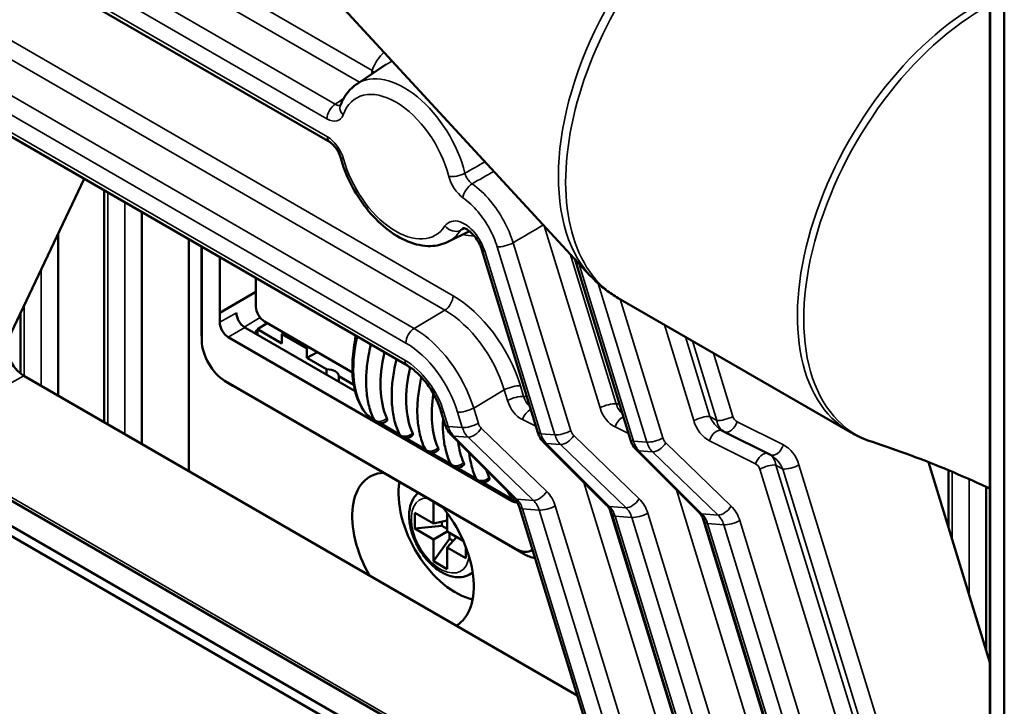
# Model space of a CAD drawing. Header units: millimetres. Extents: x 0 to 4638, y -120 to 1188.
# Tile 165 of 256: x 1386 to 1413, y 369 to 388. Entities that reach past the tile are written whole.
import ezdxf

# ---------------------------------------------------------------- set-up
doc = ezdxf.new("R2010")
doc.units = ezdxf.units.MM
doc.header["$LTSCALE"] = 2
doc.layers.add('Sichtbar (ISO)', color=7, linetype='Continuous', lineweight=50)
doc.layers.add('Sichtbar schmal (ISO)', color=7, linetype='Continuous', lineweight=35)

msp = doc.modelspace()

# ---------------------------------------------------------------- linework, layer by layer
at = {"layer": 'Sichtbar (ISO)'}
for p, q in [((1412.4666, 395.958), (1412.4666, 360.8804)), ((1412.8626, 358.9331), (1412.8626, 395.1601)), ((1394.2379, 384.7676), (1385.7598, 389.6624)), ((1394.3079, 388.7971), (1401.4277, 381.0868)), ((1394.9774, 386.3756), (1395.7808, 386.9109)), ((1396.3742, 378.6051), (1384.0949, 385.6946)), ((1387.451, 383.7569), (1385.3455, 379.3369)), ((1387.9995, 383.4403), (1387.9995, 377.0452)), ((1389.0399, 382.8396), (1389.0399, 376.4445)), ((1386.73, 382.2433), (1386.73, 377.7781)), ((1397.4922, 382.0198), (1398.0897, 382.3154)), ((1390.3375, 382.0904), (1390.3375, 375.6953)), ((1390.6923, 379.5729), (1390.6923, 381.8856)), ((1390.6985, 381.882), (1390.6985, 379.2972)), ((1391.1935, 380.0602), (1391.1935, 381.5962)), ((1399.9778, 376.7636), (1398.4295, 381.8017)), ((1401.0011, 381.5488), (1402.5339, 376.5611)), ((1392.1924, 380.231), (1392.1924, 381.0195)), ((1391.1935, 380.0602), (1392.1924, 380.6369)), ((1408.5991, 376.7739), (1402.1969, 380.4702)), ((1385.6896, 380.0592), (1385.6896, 378.3884)), ((1391.1935, 380.0602), (1391.1935, 379.8006)), ((1391.8882, 379.6575), (1394.9334, 377.8994)), ((1392.2308, 379.61), (1392.5063, 379.7776)), ((1394.8583, 378.4197), (1392.4281, 379.8227)), ((1390.6987, 379.277), (1390.6926, 379.5451)), ((1391.4291, 379.3925), (1399.2726, 374.8641)), ((1392.1837, 379.5587), (1392.2308, 379.5873)), ((1392.2308, 379.61), (1392.2308, 379.4597)), ((1392.9102, 379.2178), (1392.2308, 379.61)), ((1392.9642, 379.5132), (1392.9102, 379.4776)), ((1392.9102, 379.2178), (1392.9102, 379.4776)), ((1393.5959, 379.0817), (1392.9102, 379.4776)), ((1393.6538, 379.1151), (1393.5959, 379.0817)), ((1393.5959, 379.0817), (1393.5959, 378.8219)), ((1393.5959, 378.8219), (1393.8887, 378.9795)), ((1396.7514, 378.9223), (1396.7515, 378.9223)), ((1394.1454, 378.5046), (1393.5959, 378.8219)), ((1385.7781, 378.3277), (1401.0667, 369.5008)), ((1394.1454, 378.5046), (1394.1454, 378.3543)), ((1394.4821, 378.1599), (1394.4821, 378.3103)), ((1394.8962, 378.0712), (1394.4821, 378.3103)), ((1397.2228, 378.3943), (1397.2228, 378.3943)), ((1391.3265, 378.1896), (1391.5557, 378.0502)), ((1391.3439, 378.1793), (1399.3578, 373.5525)), ((1399.5934, 373.4093), (1391.5795, 378.0361)), ((1397.4914, 377.9655), (1397.4914, 377.9655)), ((1398.1847, 377.5017), (1398.1847, 377.5017)), ((1397.4217, 376.9661), (1397.3037, 377.3502)), ((1395.4328, 377.1263), (1395.4526, 377.1148)), ((1395.6207, 377.0178), (1396.1598, 376.7066)), ((1399.3224, 374.9557), (1397.582, 376.6946)), ((1405.0558, 376.8196), (1405.0558, 376.8196)), ((1405.0989, 376.7947), (1405.0558, 376.8196)), ((1406.4027, 376.1417), (1405.1274, 376.7794)), ((1396.3278, 376.6095), (1396.8669, 376.2983)), ((1400.1381, 376.4921), (1401.8785, 374.7532)), ((1397.0349, 376.2013), (1397.574, 375.8901)), ((1402.6942, 376.2897), (1404.4345, 374.5508)), ((1400.8663, 365.9695), (1383.4243, 376.0396)), ((1412.4666, 370.4095), (1410.7659, 375.9435)), ((1400.2612, 365.6202), (1382.8193, 375.6903)), ((1397.7421, 375.793), (1398.2811, 375.4818)), ((1411.3222, 374.1335), (1411.3222, 375.7176)), ((1399.9706, 365.5068), (1382.7172, 375.4681)), ((1398.4492, 375.3848), (1399.2041, 374.9489)), ((1412.3626, 370.7479), (1412.3626, 375.256)), ((1397.095, 374.8421), (1397.3592, 374.6896)), ((1397.095, 374.2433), (1397.095, 374.8421)), ((1396.5765, 374.5427), (1397.095, 374.2433)), ((1396.5765, 374.1072), (1396.5765, 374.5427)), ((1397.4722, 374.5433), (1397.4722, 374.0256)), ((1399.4711, 374.6928), (1403.0463, 363.0591)), ((1405.0972, 364.5006), (1402.0272, 374.4903)), ((1397.4722, 374.3305), (1397.095, 374.2433)), ((1397.3307, 374.2978), (1397.3307, 374.184)), ((1404.5833, 374.2879), (1407.9192, 363.4331)), ((1396.5765, 374.1072), (1397.3307, 374.184)), ((1397.095, 373.8079), (1396.5765, 374.1072)), ((1397.095, 373.8079), (1397.4722, 374.0256)), ((1397.3307, 374.184), (1397.4722, 374.1024)), ((1397.4722, 374.0256), (1397.9205, 373.7667)), ((1397.5387, 373.8239), (1397.5387, 373.9872)), ((1397.095, 373.2091), (1397.5387, 373.8239)), ((1397.095, 373.2091), (1397.095, 373.8079)), ((1397.7362, 373.8731), (1397.4722, 373.5901)), ((1397.6372, 373.767), (1397.5387, 373.8239)), ((1397.4722, 373.5901), (1397.4722, 372.9914)), ((1397.9907, 373.2907), (1397.4722, 373.5901)), ((1397.9907, 373.5958), (1397.9907, 373.2907)), ((1397.4722, 372.9914), (1397.095, 373.2091)), ((1398.0917, 372.8437), (1398.1797, 372.8945))]:
    msp.add_line(p, q, dxfattribs=at)
for centre, start, end in [((1397.057, 378.4867), 111.54843, 111.55222), ((1395.6428, 377.2501), 203.88861, 317.10751), ((1396.3499, 376.8418), 203.88861, 317.10751), ((1397.057, 376.4336), 203.88861, 317.10751), ((1397.7641, 376.0253), 203.88861, 317.10751), ((1398.4712, 375.6171), 203.88861, 317.10751)]:
    msp.add_arc(centre, 0.2333, start, end, dxfattribs=at)
for centre, major_axis, ratio, start_param, end_param in [((1394.4046, 385.0562), (-0.1667, -0.2887), 0.5773503, 0, 0.0000351), ((1392.4281, 380.0949), (0.1667, -0.2887), 0.5773503, 3.9269908, 5.4977871), ((1391.8883, 379.9297), (-0.1667, 0.2887), 0.577746, 0.7857408, 2.3558519), ((1391.4293, 379.6647), (0.1667, -0.2887), 0.577746, 3.9273334, 5.4974445), ((1391.5795, 379.0606), (-0.6274, 1.0867), 0.5773503, 0.7853982, 0.8122917), ((1392.6061, 379.5567), (-0.3336, 0.5774), 0.5773502, 1.2455584, 1.3991098), ((1385.779, 378.8718), (0.3338, -0.5772), 0.5784192, 3.5198324, 5.4960607), ((1391.3439, 378.9246), (0.4564, -0.7904), 0.5773503, 3.9269908, 5.4977871), ((1397.9907, 379.4417), (-1.6667, -2.8868), 0.5773503, 5.1901847, 5.8845488), ((1394.1488, 378.3122), (0.3333, 0), 0.5773503, 6.2731846, 7.8639823), ((1398.6978, 379.0334), (-1.6667, -2.8868), 0.5773503, 5.1912771, 5.8845488), ((1391.5795, 379.0606), (-0.6274, 1.0867), 0.5773503, 2.3293009, 2.3561945), ((1399.4049, 378.6252), (-1.6667, -2.8868), 0.5773503, 5.2988081, 5.8845488), ((1405.2765, 377.0775), (-0.1491, -0.2981), 0.6024673, 6.2830754, 6.2831853), ((1400.112, 378.2169), (-1.6667, -2.8868), 0.5773503, 5.6336373, 5.8845488), ((1396.5293, 373.4813), (-1.1883, 2.0582), 0.5773503, 6.0041141, 7.8457613), ((1400.8191, 377.8087), (-1.6667, -2.8868), 0.5773503, 5.7940017, 5.8845488), ((1397.7079, 374.1617), (-1.1154, 1.932), 0.5773503, 0.5997472, 2.6586364), ((1399.2724, 375.1364), (0.1668, -0.2889), 0.5769548, 5.4981298, 6.1247502), ((1399.2724, 375.1364), (0.1668, -0.2889), 0.5769548, 0.0961231, 0.0963979), ((1396.5293, 373.4813), (1.1883, -2.0582), 0.5773503, 0.0082203, 1.8498675), ((1399.3578, 374.2978), (0.4564, -0.7904), 0.5773503, 5.4977871, 6.3231338), ((1399.5934, 374.4338), (-0.6274, 1.0867), 0.5773503, 2.3561945, 2.7097357)]:
    msp.add_ellipse(centre, major_axis=major_axis, ratio=ratio, start_param=start_param, end_param=end_param, dxfattribs=at)
for points, knots in [([(1394.9774, 386.3756), (1394.9353, 386.3475), (1394.8951, 386.3164), (1394.8195, 386.2489), (1394.7841, 386.2125), (1394.7181, 386.1351), (1394.6877, 386.0942), (1394.6319, 386.0086), (1394.6065, 385.9639), (1394.5608, 385.8714), (1394.5404, 385.8235), (1394.5225, 385.7744)], [2.39326087, 2.39326087, 2.39326087, 2.39326087, 2.47589632, 2.47589632, 2.55853177, 2.55853177, 2.64116722, 2.64116722, 2.72380267, 2.72380267, 2.80643812, 2.80643812, 2.80643812, 2.80643812]), ([(1394.5246, 384.3595), (1394.5164, 384.3895), (1394.5051, 384.4218), (1394.4772, 384.486), (1394.4602, 384.5189), (1394.4213, 384.5834), (1394.3985, 384.6156), (1394.3511, 384.6735), (1394.3257, 384.6998), (1394.2785, 384.7412), (1394.256, 384.7572), (1394.2379, 384.7676)], [0, 0, 0, 0, 0.016042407, 0.016042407, 0.032370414, 0.032370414, 0.049973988, 0.049973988, 0.067859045, 0.067859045, 0.08508064, 0.08508064, 0.08508064, 0.08508064]), ([(1394.5246, 384.3595), (1394.5921, 384.1106), (1394.6898, 383.8604), (1394.9338, 383.3825), (1395.0797, 383.1547), (1395.4074, 382.7406), (1395.5891, 382.5544), (1395.9757, 382.2419), (1396.1808, 382.1159), (1396.5968, 381.9459), (1396.8086, 381.9001), (1397.1823, 381.9096), (1397.3454, 381.9471), (1397.4922, 382.0198)], [3.4971342, 3.4971342, 3.4971342, 3.4971342, 3.8378941, 3.8378941, 4.1760148, 4.1760148, 4.5150059, 4.5150059, 4.8573794, 4.8573794, 5.1934434, 5.1934434, 5.4607208, 5.4607208, 5.4607208, 5.4607208]), ([(1398.4295, 381.8017), (1398.4155, 381.8475), (1398.3965, 381.8955), (1398.3502, 381.9924), (1398.3217, 382.0424), (1398.2559, 382.1413), (1398.217, 382.1908), (1398.1381, 382.2754), (1398.0967, 382.3119), (1398.0281, 382.3604), (1397.9991, 382.376), (1397.9533, 382.3947), (1397.9355, 382.3987), (1397.9134, 382.4015), (1397.9086, 382.4006), (1397.9086, 382.4006)], [0, 0, 0, 0, 0.02350805, 0.02350805, 0.04884898, 0.04884898, 0.07731329, 0.07731329, 0.10547757, 0.10547757, 0.1290776, 0.1290776, 0.15149454, 0.15149454, 0.1732297, 0.1732297, 0.1732297, 0.1732297]), ([(1401.4277, 381.0868), (1401.4723, 381.0385), (1401.5183, 380.9915), (1401.6131, 380.9001), (1401.662, 380.8558), (1401.7623, 380.7702), (1401.8137, 380.7288), (1401.9192, 380.6493), (1401.9731, 380.6111), (1402.0834, 380.5381), (1402.1396, 380.5032), (1402.1969, 380.4702)], [2.17848389, 2.17848389, 2.17848389, 2.17848389, 2.21402601, 2.21402601, 2.24956813, 2.24956813, 2.28511025, 2.28511025, 2.32065237, 2.32065237, 2.35619449, 2.35619449, 2.35619449, 2.35619449]), ([(1395.2005, 377.3198), (1395.0722, 377.4911), (1394.9787, 377.705), (1394.8643, 378.1908), (1394.8439, 378.4702), (1394.8727, 378.9757), (1394.9042, 379.1986), (1394.9544, 379.4249)], [0, 0, 0, 0, 0.1506756, 0.1506756, 0.30584237, 0.30584237, 0.41751769, 0.41751769, 0.41751769, 0.41751769]), ([(1395.4294, 377.1556), (1395.3771, 377.2737), (1395.3356, 377.4004), (1395.2736, 377.6674), (1395.2531, 377.8078), (1395.2328, 378.0994), (1395.2329, 378.2505), (1395.2529, 378.5606), (1395.2729, 378.7194), (1395.3208, 378.9815), (1395.343, 379.0833), (1395.3689, 379.1855)], [4.32562731, 4.32562731, 4.32562731, 4.32562731, 4.48033198, 4.48033198, 4.63503665, 4.63503665, 4.78974131, 4.78974131, 4.94444598, 4.94444598, 5.04137321, 5.04137321, 5.04137321, 5.04137321]), ([(1396.1366, 376.7473), (1396.0842, 376.8655), (1396.0427, 376.9921), (1395.9807, 377.2592), (1395.9603, 377.3996), (1395.9399, 377.6911), (1395.94, 377.8423), (1395.96, 378.1523), (1395.98, 378.3112), (1396.0279, 378.5732), (1396.0501, 378.675), (1396.076, 378.7773)], [4.32562731, 4.32562731, 4.32562731, 4.32562731, 4.48033198, 4.48033198, 4.63503665, 4.63503665, 4.78974131, 4.78974131, 4.94444598, 4.94444598, 5.04137321, 5.04137321, 5.04137321, 5.04137321]), ([(1397.3037, 377.3502), (1397.2656, 377.4742), (1397.2132, 377.6023), (1397.0876, 377.8486), (1397.0127, 377.9698), (1396.846, 378.1961), (1396.7514, 378.3032), (1396.5621, 378.4799), (1396.465, 378.5527), (1396.3742, 378.6051)], [0, 0, 0, 0, 0.062155, 0.062155, 0.1248639, 0.1248639, 0.19061503, 0.19061503, 0.25428158, 0.25428158, 0.25428158, 0.25428158]), ([(1396.8437, 376.3391), (1396.7913, 376.4572), (1396.7498, 376.5839), (1396.6878, 376.851), (1396.6674, 376.9913), (1396.647, 377.2829), (1396.6471, 377.434), (1396.6671, 377.7441), (1396.6871, 377.9029), (1396.73, 378.1373), (1396.7453, 378.2109), (1396.7626, 378.2849)], [4.32562731, 4.32562731, 4.32562731, 4.32562731, 4.48033198, 4.48033198, 4.63503665, 4.63503665, 4.78974131, 4.78974131, 4.94444598, 4.94444598, 5.01475509, 5.01475509, 5.01475509, 5.01475509]), ([(1395.4328, 377.1263), (1395.4159, 377.136), (1395.3975, 377.1477), (1395.363, 377.1714), (1395.3465, 377.1835), (1395.3141, 377.2085), (1395.2981, 377.2217), (1395.264, 377.2514), (1395.2464, 377.2679), (1395.2198, 377.2959), (1395.2098, 377.3074), (1395.2005, 377.3198)], [0, 0, 0, 0, 0.010104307, 0.010104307, 0.019108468, 0.019108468, 0.028660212, 0.028660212, 0.0409379, 0.0409379, 0.049512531, 0.049512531, 0.049512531, 0.049512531]), ([(1395.8136, 377.0914), (1395.8156, 377.0935), (1395.8172, 377.0959), (1395.8201, 377.1044), (1395.8204, 377.1124), (1395.8168, 377.1317), (1395.8129, 377.1432), (1395.8078, 377.1548)], [0.030663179, 0.030663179, 0.030663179, 0.030663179, 0.034868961, 0.034868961, 0.043546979, 0.043546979, 0.052224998, 0.052224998, 0.052224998, 0.052224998]), ([(1397.5508, 375.9308), (1397.4984, 376.049), (1397.4569, 376.1756), (1397.3949, 376.4427), (1397.3745, 376.5831), (1397.3546, 376.8674), (1397.3542, 377.0109), (1397.3628, 377.1579)], [4.32562731, 4.32562731, 4.32562731, 4.32562731, 4.48033198, 4.48033198, 4.63503665, 4.63503665, 4.7821005, 4.7821005, 4.7821005, 4.7821005]), ([(1397.582, 376.6946), (1397.5358, 376.7407), (1397.4969, 376.7954), (1397.4487, 376.89), (1397.4336, 376.9275), (1397.4217, 376.9661)], [0, 0, 0, 0, 0.030593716, 0.030593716, 0.049022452, 0.049022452, 0.049022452, 0.049022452]), ([(1396.5207, 376.6831), (1396.5227, 376.6852), (1396.5243, 376.6877), (1396.5272, 376.6962), (1396.5275, 376.7041), (1396.5239, 376.7235), (1396.52, 376.7349), (1396.5149, 376.7465)], [0.030663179, 0.030663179, 0.030663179, 0.030663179, 0.034868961, 0.034868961, 0.043546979, 0.043546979, 0.052224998, 0.052224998, 0.052224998, 0.052224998]), ([(1400.1381, 376.4921), (1400.0919, 376.5383), (1400.053, 376.593), (1400.0048, 376.6875), (1399.9897, 376.725), (1399.9778, 376.7636)], [0, 0, 0, 0, 0.030593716, 0.030593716, 0.049022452, 0.049022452, 0.049022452, 0.049022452]), ([(1408.5991, 376.7739), (1408.6385, 376.7511), (1408.6784, 376.7292), (1408.7591, 376.687), (1408.7999, 376.6668), (1408.8823, 376.6281), (1408.9239, 376.6097), (1409.0077, 376.5745), (1409.05, 376.5578), (1409.1352, 376.5262), (1409.1781, 376.5113), (1409.2213, 376.4973)], [2.35619449, 2.35619449, 2.35619449, 2.35619449, 2.38066597, 2.38066597, 2.40513744, 2.40513744, 2.42960892, 2.42960892, 2.4540804, 2.4540804, 2.47855187, 2.47855187, 2.47855187, 2.47855187]), ([(1402.6942, 376.2897), (1402.648, 376.3358), (1402.6091, 376.3905), (1402.5609, 376.485), (1402.5458, 376.5225), (1402.5339, 376.5611)], [0, 0, 0, 0, 0.030593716, 0.030593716, 0.049022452, 0.049022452, 0.049022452, 0.049022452]), ([(1409.2213, 376.4973), (1409.5702, 376.3841), (1409.9208, 376.2624), (1410.6231, 376.002), (1410.9747, 375.8633), (1411.6767, 375.569), (1412.027, 375.4135), (1412.4059, 375.2356), (1412.4363, 375.2213), (1412.4666, 375.2069)], [3.804633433, 3.804633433, 3.804633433, 3.804633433, 3.82910491, 3.82910491, 3.853576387, 3.853576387, 3.878047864, 3.878047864, 3.880182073, 3.880182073, 3.880182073, 3.880182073]), ([(1397.2278, 376.2749), (1397.2298, 376.277), (1397.2314, 376.2794), (1397.2343, 376.2879), (1397.2346, 376.2959), (1397.231, 376.3152), (1397.2271, 376.3267), (1397.222, 376.3383)], [0.030663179, 0.030663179, 0.030663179, 0.030663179, 0.034868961, 0.034868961, 0.043546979, 0.043546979, 0.052224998, 0.052224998, 0.052224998, 0.052224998]), ([(1398.2579, 375.5226), (1398.2055, 375.6407), (1398.164, 375.7674), (1398.1111, 375.9954), (1398.0944, 376.0933), (1398.083, 376.1941)], [4.32562731, 4.32562731, 4.32562731, 4.32562731, 4.48033198, 4.48033198, 4.58975817, 4.58975817, 4.58975817, 4.58975817]), ([(1397.9349, 375.8666), (1397.9369, 375.8687), (1397.9385, 375.8712), (1397.9414, 375.8797), (1397.9417, 375.8876), (1397.9381, 375.907), (1397.9342, 375.9184), (1397.9291, 375.93)], [0.030663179, 0.030663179, 0.030663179, 0.030663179, 0.034868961, 0.034868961, 0.043546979, 0.043546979, 0.052224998, 0.052224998, 0.052224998, 0.052224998]), ([(1398.642, 375.4584), (1398.644, 375.4605), (1398.6456, 375.4629), (1398.6485, 375.4714), (1398.6488, 375.4794), (1398.6453, 375.4987), (1398.6414, 375.5102), (1398.6362, 375.5218)], [0.030663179, 0.030663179, 0.030663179, 0.030663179, 0.034868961, 0.034868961, 0.043546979, 0.043546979, 0.052224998, 0.052224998, 0.052224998, 0.052224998]), ([(1396.6747, 375.0944), (1396.6366, 375.0623), (1396.6026, 375.0254), (1396.519, 374.9104), (1396.4807, 374.8242), (1396.4281, 374.6237), (1396.4189, 374.5067), (1396.4332, 374.2568), (1396.4589, 374.1233), (1396.5415, 373.8583), (1396.5983, 373.727), (1396.7365, 373.4782), (1396.8177, 373.3608), (1396.9984, 373.1497), (1397.0978, 373.0561), (1397.3085, 372.9025), (1397.4199, 372.8426), (1397.6434, 372.7699), (1397.7561, 372.7552), (1397.945, 372.7786), (1398.0225, 372.8037), (1398.0917, 372.8437)], [2.4584455, 2.4584455, 2.4584455, 2.4584455, 2.6078259, 2.6078259, 2.8842713, 2.8842713, 3.2097835, 3.2097835, 3.5554503, 3.5554503, 3.8985095, 3.8985095, 4.239179, 4.239179, 4.5815758, 4.5815758, 4.9274144, 4.9274144, 5.2582238, 5.2582238, 5.4977871, 5.4977871, 5.4977871, 5.4977871]), ([(1399.3596, 374.9136), (1399.3545, 374.9124), (1399.3494, 374.9114), (1399.3295, 374.9086), (1399.3145, 374.9089), (1399.2872, 374.9127), (1399.2747, 374.9162), (1399.2473, 374.9261), (1399.2325, 374.9332), (1399.2127, 374.944), (1399.2084, 374.9464), (1399.2041, 374.9489)], [0.004875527, 0.004875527, 0.004875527, 0.004875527, 0.007291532, 0.007291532, 0.014413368, 0.014413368, 0.021451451, 0.021451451, 0.031018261, 0.031018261, 0.033608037, 0.033608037, 0.033608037, 0.033608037]), ([(1399.4711, 374.6928), (1399.4526, 374.7529), (1399.4279, 374.8082), (1399.376, 374.8948), (1399.3491, 374.929), (1399.3224, 374.9557)], [0, 0, 0, 0, 0.030960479, 0.030960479, 0.05773952, 0.05773952, 0.05773952, 0.05773952]), ([(1402.0272, 374.4903), (1402.0087, 374.5505), (1401.984, 374.6058), (1401.932, 374.6923), (1401.9052, 374.7266), (1401.8785, 374.7532)], [0, 0, 0, 0, 0.030960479, 0.030960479, 0.05773952, 0.05773952, 0.05773952, 0.05773952]), ([(1404.5833, 374.2879), (1404.5648, 374.348), (1404.54, 374.4033), (1404.4881, 374.4898), (1404.4613, 374.5241), (1404.4345, 374.5508)], [0, 0, 0, 0, 0.030960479, 0.030960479, 0.05773952, 0.05773952, 0.05773952, 0.05773952])]:
    msp.add_open_spline(points, degree=3, knots=knots, dxfattribs=at)
for points in [[(1394.5223, 385.774), (1394.5223, 385.774), (1394.5224, 385.7741), (1394.5225, 385.7744)], [(1397.9994, 377.9651), (1397.9984, 377.9665), (1397.9974, 377.968), (1397.9964, 377.9695)], [(1405.1, 376.7941), (1405.0996, 376.7943), (1405.0993, 376.7945), (1405.099, 376.7947)], [(1405.1274, 376.7794), (1405.1181, 376.784), (1405.1089, 376.789), (1405.1, 376.7941)], [(1406.4209, 376.1319), (1406.4148, 376.1354), (1406.4087, 376.1387), (1406.4027, 376.1417)]]:
    msp.add_open_spline(points, degree=3, dxfattribs=at)
at = {"layer": 'Sichtbar schmal (ISO)'}
for p, q in [((1412.478, 395.8991), (1412.478, 360.8306)), ((1387.0227, 391.5917), (1395.4014, 386.7543)), ((1395.0488, 386.4232), (1386.7952, 391.1884)), ((1385.9321, 390.6981), (1394.3825, 385.8193)), ((1394.155, 385.416), (1385.7047, 390.2948)), ((1385.6908, 389.815), (1394.1689, 384.9202)), ((1385.2592, 387.6808), (1397.6363, 380.5349)), ((1397.4088, 380.1315), (1385.0317, 387.2775)), ((1384.2234, 386.7555), (1396.5626, 379.6315)), ((1396.3351, 379.2282), (1383.996, 386.3522)), ((1384.0259, 385.8471), (1396.3052, 378.7577)), ((1388.0971, 376.9888), (1388.0971, 383.3839)), ((1388.5685, 383.1117), (1388.5685, 376.7166)), ((1401.6986, 377.4392), (1400.1536, 382.4665)), ((1400.4486, 376.6947), (1398.8547, 381.8814)), ((1399.2984, 381.9956), (1400.8924, 376.8089)), ((1398.5124, 381.7635), (1400.0607, 376.7254)), ((1400.8713, 381.6893), (1402.1424, 377.5534)), ((1401.1078, 381.4332), (1402.6168, 376.523)), ((1386.2586, 381.2537), (1386.2586, 378.0502)), ((1402.9896, 376.4935), (1401.6436, 380.8732)), ((1385.7872, 378.3224), (1385.7872, 380.2641)), ((1402.257, 380.4355), (1403.4333, 376.6077)), ((1391.1935, 379.8006), (1391.6525, 380.0656)), ((1391.8707, 379.6684), (1392.3057, 379.933)), ((1396.5626, 379.6315), (1397.4088, 380.1315)), ((1391.8882, 379.6575), (1391.4291, 379.3925)), ((1404.2862, 377.0862), (1403.4726, 379.7336)), ((1390.6985, 379.2972), (1390.6923, 379.5729)), ((1404.0548, 379.3975), (1404.73, 377.2004)), ((1397.1566, 379.1694), (1397.151, 379.1726)), ((1404.9222, 377.0894), (1404.247, 379.2865)), ((1404.8291, 378.9504), (1405.366, 377.2036)), ((1382.6419, 376.5795), (1385.7781, 378.3277)), ((1391.5795, 378.0361), (1391.3439, 378.1793)), ((1399.4964, 378.0483), (1399.5863, 377.7559)), ((1398.2064, 377.4341), (1399.0526, 377.9341)), ((1399.1425, 377.6417), (1399.0526, 377.9341)), ((1399.5863, 377.7559), (1399.675, 377.7488)), ((1402.2311, 377.5464), (1402.1424, 377.5534)), ((1397.3866, 377.3121), (1397.5047, 376.9279)), ((1397.8925, 376.8972), (1397.7626, 377.3199)), ((1398.2064, 377.4341), (1398.3363, 377.0114)), ((1395.4222, 377.1347), (1395.4499, 377.1188)), ((1395.6255, 377.0174), (1396.157, 376.7105)), ((1399.9267, 376.9301), (1399.5543, 377.1162)), ((1404.9222, 377.0894), (1404.73, 377.2004)), ((1404.9616, 376.9506), (1404.9616, 376.9519)), ((1405.4845, 377.0556), (1406.7598, 376.418)), ((1397.8925, 376.8972), (1397.5047, 376.9279)), ((1397.6602, 376.6606), (1398.0501, 376.6298)), ((1397.6602, 376.6606), (1399.4005, 374.9217)), ((1398.4156, 376.8776), (1400.2234, 375.1334)), ((1400.4486, 376.6947), (1400.0607, 376.7254)), ((1400.4588, 376.664), (1400.4588, 376.664)), ((1402.7795, 374.9309), (1400.9717, 376.6752)), ((1402.4828, 376.7276), (1402.1104, 376.9138)), ((1404.9616, 376.8857), (1404.9616, 376.8858)), ((1402.3963, 365.1743), (1382.6419, 376.5795)), ((1396.3326, 376.6091), (1396.8641, 376.3023)), ((1399.8579, 374.8855), (1398.0501, 376.6298)), ((1400.2163, 376.4582), (1400.6062, 376.4273)), ((1401.9566, 374.7193), (1400.2163, 376.4582)), ((1400.6062, 376.4273), (1402.414, 374.6831)), ((1402.9896, 376.4935), (1402.6168, 376.523)), ((1402.9971, 376.4704), (1402.9971, 376.4704)), ((1403.5126, 376.4739), (1405.3205, 374.7297)), ((1405.992, 375.8959), (1404.7167, 376.5336)), ((1397.0397, 376.2009), (1397.5712, 375.894)), ((1402.7723, 376.2557), (1403.1471, 376.226)), ((1402.7723, 376.2557), (1404.5127, 374.5168)), ((1404.955, 374.4818), (1403.1471, 376.226)), ((1406.5543, 375.8621), (1406.7465, 375.7512)), ((1406.5543, 375.8621), (1411.4477, 359.9395)), ((1407.1903, 375.8654), (1411.9732, 360.3021)), ((1397.7469, 375.7926), (1398.2783, 375.4858)), ((1411.0039, 359.8253), (1406.1106, 375.7479)), ((1411.5294, 360.1879), (1406.7465, 375.7512)), ((1411.4198, 375.6765), (1411.4198, 373.8158)), ((1398.454, 375.3844), (1399.1934, 374.9574)), ((1404.5924, 364.5061), (1401.2504, 375.3807)), ((1411.8912, 372.2818), (1411.8912, 375.4716)), ((1406.9219, 365.0409), (1403.8065, 375.1783)), ((1399.2726, 374.8641), (1399.362, 374.9105)), ((1399.4005, 374.9217), (1399.8579, 374.8855)), ((1400.0175, 374.6179), (1399.554, 374.6546)), ((1399.554, 374.6546), (1403.1054, 363.0985)), ((1403.3346, 363.8242), (1400.0175, 374.6179)), ((1400.4612, 374.7321), (1403.7783, 363.9384)), ((1401.9503, 374.6617), (1405.0362, 364.6203)), ((1402.414, 374.6831), (1401.9566, 374.7193)), ((1403.0173, 374.5297), (1406.0926, 364.5227)), ((1404.955, 374.4818), (1404.5127, 374.5168)), ((1402.1101, 374.4522), (1405.1801, 364.4624)), ((1402.1101, 374.4522), (1402.5736, 374.4155)), ((1405.6489, 364.4085), (1402.5736, 374.4155)), ((1404.5064, 374.4592), (1407.3657, 365.1551)), ((1404.6662, 374.2497), (1405.1145, 374.2142)), ((1404.6662, 374.2497), (1408.0021, 363.3949)), ((1409.3769, 360.3447), (1405.1145, 374.2142)), ((1405.5583, 374.3284), (1410.1673, 359.3309)), ((1399.5934, 373.4093), (1399.3578, 373.5525))]:
    msp.add_line(p, q, dxfattribs=at)
for centre, major_axis, ratio, start_param, end_param in [((1405.6969, 386.5324), (3.5, 6.0622), 0.5773503, 0, 3.1415927), ((1405.4682, 386.6644), (-3.4801, -6.0277), 0.5773503, 3.3193033, 6.1054747), ((1412.0991, 382.836), (-3.5, -6.0622), 0.5773503, 3.8526636, 6.2831853), ((1412.2594, 382.7434), (-3.4903, -6.0454), 0.5773503, 3.8850018, 6.4055427), ((1397.3403, 384.8359), (-1.4557, 2.5213), 0.5773503, 0.1086477, 0.4426341), ((1397.1169, 384.707), (-1.2892, 2.233), 0.5773503, 6.1823362, 6.3202517), ((1395.1657, 386.6182), (0.1667, 0.2887), 0.5773503, 5.1311283, 5.4977871), ((1395.1657, 386.6182), (-0.312, 0.1174), 0.737808, 3.900915, 4.1677613), ((1396.2815, 384.2246), (-1.2583, 2.1794), 0.5773503, 4.2563093, 6.3202517), ((1396.0581, 384.0956), (-1.0918, 1.8911), 0.5773503, 4.2563093, 6.7334289), ((1394.3907, 385.552), (-0.1667, -0.2887), 0.5773503, 3.9618974, 5.4977871), ((1394.8356, 385.66), (-0.3131, 0.1144), 0.7351254, 0, 1.019098), ((1394.4046, 385.0562), (-0.1667, -0.2887), 0.5773503, 5.4977871, 6.2831853), ((1394.8463, 384.4468), (-0.3217, -0.0873), 0.3402671, 6.283185, 6.9442881), ((1396.0581, 384.0956), (1.0918, -1.8911), 0.5773503, 4.2825324, 6.5684089), ((1397.7549, 383.9648), (-0.3232, -0.0817), 0.3596112, 0.6671413, 2.1855778), ((1398.1459, 383.3748), (-0.1934, -0.2715), 0.5063084, 4.0163695, 5.5496416), ((1398.8786, 382.4695), (0.2702, -0.1953), 0.7904567, 1.784557, 1.7919556), ((1397.6487, 382.5944), (0.2793, -0.1819), 0.7835091, 4.3336769, 5.8521134), ((1231.7102, 835.4944), (105.6928, -473.6968), 0.7790456, 0.1686412, 0.1689774), ((1397.1169, 384.707), (1.2892, -2.233), 0.5773503, 0.1054813, 0.1055298), ((1397.3403, 384.8359), (1.4557, -2.5213), 0.5773503, 0.2107214, 0.2113317), ((303.1228, 3711.2258), (-386.1247, -3671.6443), 0.778508, 0.5241112, 0.5244239), ((1396.2815, 384.2246), (1.2583, -2.1794), 0.5773503, 6.2461189, 6.5684089), ((1397.3403, 384.8359), (1.4557, -2.5213), 0.5773503, 5.775635, 5.9418645), ((1397.3403, 384.8359), (1.4557, -2.5213), 0.5773503, 6.2205568, 6.2205889), ((1399.0904, 382.0175), (-0.3186, -0.0979), 0.3014255, 0.6504101, 2.1862998), ((1398.7482, 381.8996), (-0.3186, -0.0979), 0.3014255, 0, 0.6504101), ((1397.4006, 380.3988), (0.1667, 0.2887), 0.5773503, 3.9618974, 5.4977871), ((1397.6347, 378.1938), (-1.4326, 2.4831), 0.577813, 4.3350207, 5.4977327), ((1397.399, 378.0577), (1.2629, -2.1963), 0.5823269, 1.1943229, 2.3570349), ((1397.1882, 379.905), (-1.6052, -2.9219), 0.5626631, 5.1782342, 6.0336635), ((1396.5708, 379.3643), (-0.1667, -0.2887), 0.5773503, 3.9618974, 5.4977871), ((1396.5696, 377.5676), (-1.2692, 2.1926), 0.5732974, 4.3341524, 5.4968644), ((1396.3339, 377.4315), (1.0995, -1.9057), 0.577813, 1.1934281, 2.3561401), ((1396.3042, 377.3966), (0.8329, -1.4437), 0.577813, 1.1934281, 2.3561401), ((1396.5409, 378.8938), (-0.1667, -0.2887), 0.5773503, 5.4977871, 6.2831853), ((1397.3286, 377.3401), (-0.8329, 1.4437), 0.577813, 5.0503243, 5.0555703), ((1399.2607, 377.9123), (0.3186, 0.0979), 0.3014255, 0.6504101, 2.1862998), ((1399.3506, 377.6198), (0.3186, 0.0979), 0.3014255, 0.6504101, 2.1862998), ((1400.0804, 378.0262), (-0.0804, -0.662), 0.788543, 5.2264912, 5.7813359), ((1399.8723, 378.0481), (0.1056, 0.9945), 0.7787632, 2.0727911, 2.8581892), ((1401.9067, 377.4173), (0.3186, 0.0979), 0.3014255, 0.6504101, 2.1862998), ((1402.6365, 377.8238), (-0.0804, -0.662), 0.788543, 5.2264912, 5.7813359), ((1395.3072, 377.3998), (-0.1067, -0.0799), 0.8013628, 0.0000002, 0.3270346), ((1397.6223, 377.4481), (-0.3186, -0.0979), 0.3014255, 0, 0.6504101), ((1397.9983, 377.456), (0.3186, 0.0979), 0.3014255, 3.7920028, 5.3278925), ((1399.7624, 377.0944), (0.1491, 0.2981), 0.6024673, 0.5963595, 1.7930713), ((1402.4284, 377.8457), (0.1056, 0.9945), 0.7787632, 2.0727911, 2.8581892), ((1404.4943, 377.0643), (0.3186, 0.0979), 0.3014255, 0.6504101, 2.1862998), ((1405.1579, 377.2255), (-0.3186, -0.0979), 0.3014255, 0.6504101, 2.1862998), ((1405.6259, 377.3575), (-0.1282, -0.3079), 0.7880123, 5.5240662, 6.2277645), ((1395.4995, 377.2417), (-0.0667, -0.1155), 0.5773503, 6.1076618, 6.2831853), ((1395.6428, 377.2501), (-0.2133, -0.0945), 0.752476, 0, 2.0728285), ((1397.7404, 377.064), (-0.3186, -0.0979), 0.3014255, 0, 0.6504101), ((1398.1282, 377.0333), (0.3186, 0.0979), 0.3014255, 3.7920028, 5.3278925), ((1398.5796, 377.1469), (0.0352, 0.3315), 0.7787632, 2.0727911, 2.5963898), ((1402.3185, 376.8919), (0.1491, 0.2981), 0.6024673, 0.5963595, 1.7930713), ((1404.9674, 377.4246), (0.0377, -0.955), 0.7680135, 5.0441224, 5.8834817), ((1405.2765, 377.0775), (-0.1491, -0.2981), 0.6024673, 0, 1.7930713), ((1396.3499, 376.8418), (-0.2133, -0.0945), 0.752476, 0, 2.0728285), ((1397.9685, 377.2007), (-0.0447, -0.6652), 0.7486931, 5.1845806, 5.7081793), ((1397.8176, 376.9304), (-0.2356, -0.2358), 0.5628808, 0, 0.4363018), ((1398.3715, 377.1687), (-0.0612, -0.6639), 0.7688497, 5.2034448, 5.7270436), ((1398.2075, 376.8995), (0.2314, 0.2399), 0.5363862, 3.5682838, 5.1088517), ((1400.2965, 376.8615), (-0.3186, -0.0979), 0.3014255, 0, 0.6504101), ((1400.5246, 376.9982), (-0.0447, -0.6652), 0.7486931, 5.1845806, 5.7081793), ((1400.6843, 376.8308), (0.3186, 0.0979), 0.3014255, 3.7920028, 5.3278925), ((1400.9276, 376.9663), (-0.0612, -0.6639), 0.7688497, 5.2034448, 5.7270436), ((1400.7636, 376.6971), (0.2314, 0.2399), 0.5363862, 3.5682838, 5.1088517), ((1401.1356, 376.9444), (0.0352, 0.3315), 0.7787632, 2.0727911, 2.5963898), ((1404.9248, 376.5117), (0.1491, 0.2981), 0.6024673, 0.034361, 1.7930713), ((1400.3737, 376.7279), (-0.2356, -0.2358), 0.5628808, 0, 0.4363018), ((1402.8525, 376.6591), (-0.3186, -0.0979), 0.3014255, 0, 0.6504101), ((1403.0807, 376.7957), (-0.0447, -0.6652), 0.7486931, 5.1845806, 5.7081793), ((1403.2253, 376.6295), (-0.3186, -0.0979), 0.3014255, 0.6504101, 2.1862998), ((1403.4685, 376.765), (-0.0612, -0.6639), 0.7688497, 5.2034448, 5.7270436), ((1403.3046, 376.4958), (-0.2314, -0.2399), 0.5363862, 0.4266911, 1.967259), ((1403.6766, 376.7431), (0.0352, 0.3315), 0.7787632, 2.0727911, 2.5963898), ((1406.5517, 376.4398), (-0.1491, -0.2981), 0.6024673, 0, 1.7930713), ((1397.057, 376.4336), (-0.2133, -0.0945), 0.752476, 0, 2.0728285), ((1402.9298, 376.5255), (-0.2356, -0.2358), 0.5628808, 0, 0.4363018), ((1406.2001, 375.874), (0.1491, 0.2981), 0.6024673, 0.1414816, 1.7930713), ((1397.7641, 376.0253), (-0.2133, -0.0945), 0.752476, 0, 2.0728285), ((1405.8506, 375.5941), (-0.1282, -0.3079), 0.7880123, 2.3824735, 3.0861718), ((1406.3186, 375.7261), (0.3186, 0.0979), 0.3014255, 0.6504101, 2.1862998), ((1406.9822, 375.8873), (-0.3186, -0.0979), 0.3014255, 0.6504101, 2.1862998), ((1398.4712, 375.6171), (-0.2133, -0.0945), 0.752476, 0, 2.0728285), ((1401.2916, 377.5359), (-1.731, -2.8493), 0.5916722, 5.955635, 6.0588284), ((1400.0154, 375.1553), (0.2314, 0.2399), 0.5363862, 3.5682838, 5.1088517), ((1399.7315, 374.3257), (0.1056, 0.9945), 0.7787632, 5.2143837, 5.7379825), ((1397.2836, 373.9167), (-0.5667, 0.9815), 0.5773503, 5.9651779, 10.0818244), ((1399.2707, 375.0644), (-0.0667, -0.1155), 0.5773503, 6.1076618, 6.2831965), ((1399.3094, 375.0891), (-0.1056, -0.0814), 0.7856159, 0.3157968, 0.9764528), ((1399.558, 375.1915), (-0.2356, -0.2358), 0.5628808, 0, 0.4363018), ((1399.1053, 374.3807), (-0.0303, -0.6662), 0.7281921, 2.0274687, 2.5510675), ((1399.5234, 374.3476), (-0.0804, -0.662), 0.788543, 2.0848986, 2.6084974), ((1402.5714, 374.9528), (0.2314, 0.2399), 0.5363862, 3.5682838, 5.1088517), ((1402.2875, 374.1232), (0.1056, 0.9945), 0.7787632, 5.2143837, 5.7379825), ((1399.7897, 374.7907), (-0.3186, -0.0979), 0.3014255, 0, 0.6504101), ((1400.2532, 374.754), (0.3186, 0.0979), 0.3014255, 3.7920028, 5.3278925), ((1402.1141, 374.989), (-0.2356, -0.2358), 0.5628808, 0, 0.4363018), ((1401.6614, 374.1782), (-0.0303, -0.6662), 0.7281921, 2.0274687, 2.5510675), ((1402.3458, 374.5883), (-0.3186, -0.0979), 0.3014255, 0, 0.6504101), ((1402.0795, 374.1451), (-0.0804, -0.662), 0.788543, 2.0848986, 2.6084974), ((1402.8093, 374.5516), (0.3186, 0.0979), 0.3014255, 3.7920028, 5.3278925), ((1404.6701, 374.7866), (-0.2356, -0.2358), 0.5628808, 0, 0.4363018), ((1404.2175, 373.9758), (0.0303, 0.6662), 0.7281921, 5.1690613, 5.6926601), ((1405.1124, 374.7516), (0.2314, 0.2399), 0.5363862, 3.5682838, 5.1088517), ((1404.8285, 373.922), (-0.1056, -0.9945), 0.7787632, 2.0727911, 2.5963898), ((1404.9019, 374.3858), (-0.3186, -0.0979), 0.3014255, 0, 0.6504101), ((1404.6204, 373.9438), (0.0804, 0.662), 0.788543, 5.2264912, 5.75009), ((1405.3502, 374.3503), (0.3186, 0.0979), 0.3014255, 3.7920028, 5.3278925), ((1397.425, 373.9984), (0.6667, -1.1547), 0.5773503, 0, 0.1389779)]:
    msp.add_ellipse(centre, major_axis=major_axis, ratio=ratio, start_param=start_param, end_param=end_param, dxfattribs=at)
for points in [[(1394.3825, 385.8193), (1394.4595, 385.871), (1394.5365, 385.9228), (1394.6135, 385.9745)], [(1394.5999, 385.524), (1394.5359, 385.3488), (1394.3479, 385.3046), (1394.155, 385.416)], [(1394.1689, 384.9202), (1394.3603, 384.8096), (1394.5445, 384.5542), (1394.6106, 384.3107)], [(1397.9653, 383.9169), (1398.1516, 384.0216), (1398.338, 384.1263), (1398.5243, 384.231)], [(1397.9102, 383.2387), (1397.7335, 383.3646), (1397.576, 383.604), (1397.5192, 383.8287)], [(1398.768, 383.9671), (1398.5668, 383.8527), (1398.3656, 383.7384), (1398.1644, 383.624)], [(1406.7598, 376.418), (1406.9572, 376.3192), (1407.1139, 376.1141), (1407.1903, 375.8654)]]:
    msp.add_open_spline(points, degree=3, dxfattribs=at)
for points, knots in [([(1394.3825, 385.8193), (1394.4077, 385.8033), (1394.4335, 385.7925), (1394.4577, 385.7877), (1394.4819, 385.7829), (1394.505, 385.784), (1394.5254, 385.791), (1394.5266, 385.7914), (1394.5279, 385.7919), (1394.5292, 385.7924)], [0, 0, 0, 0, 0.27386012, 0.27386012, 0.27386012, 0.5473755, 0.5473755, 0.5473755, 0.5647654, 0.5647654, 0.5647654, 0.5647654]), ([(1397.9653, 383.9169), (1397.9734, 383.883), (1397.9861, 383.8479), (1398.0024, 383.8146), (1398.0188, 383.7813), (1398.0392, 383.7489), (1398.0619, 383.7201), (1398.0847, 383.6912), (1398.1105, 383.6651), (1398.1371, 383.6439), (1398.1461, 383.6368), (1398.1552, 383.6301), (1398.1644, 383.624)], [0, 0, 0, 0, 0.2998181, 0.2998181, 0.2998181, 0.5996634, 0.5996634, 0.5996634, 0.8998199, 0.8998199, 0.8998199, 1, 1, 1, 1]), ([(1398.1644, 383.624), (1398.337, 383.5003), (1398.5088, 383.3387), (1398.6627, 383.1552), (1398.8022, 382.9888), (1398.9311, 382.7997), (1399.0386, 382.6036), (1399.1461, 382.4076), (1399.2351, 382.1991), (1399.2984, 381.9956)], [0, 0, 0, 0, 0.3559628, 0.3559628, 0.3559628, 0.6779917, 0.6779917, 0.6779917, 1, 1, 1, 1]), ([(1398.8547, 381.8814), (1398.8024, 382.0513), (1398.7286, 382.2252), (1398.6393, 382.3887), (1398.5499, 382.5523), (1398.4426, 382.7099), (1398.3262, 382.8486), (1398.198, 383.0014), (1398.0545, 383.1359), (1397.9102, 383.2387)], [0, 0, 0, 0, 0.3220151, 0.3220151, 0.3220151, 0.6440376, 0.6440376, 0.6440376, 1, 1, 1, 1]), ([(1397.413, 382.4583), (1397.4996, 382.5912), (1397.6603, 382.63), (1397.8355, 382.5694), (1397.8824, 382.5532), (1397.9309, 382.5296), (1397.9792, 382.499), (1397.9998, 382.486), (1398.0202, 382.4717), (1398.0404, 382.4564), (1398.1083, 382.4051), (1398.175, 382.34), (1398.2353, 382.2678), (1398.3563, 382.1228), (1398.4578, 381.9412), (1398.5124, 381.7635)], [0, 0, 0, 0, 0.3942563, 0.3942563, 0.3942563, 0.4998517, 0.4998517, 0.4998517, 0.5449293, 0.5449293, 0.5449293, 0.6962739, 0.6962739, 0.6962739, 1, 1, 1, 1]), ([(1397.91, 382.4017), (1397.9008, 382.397), (1397.892, 382.3914), (1397.8839, 382.385), (1397.8679, 382.3723), (1397.8541, 382.3564), (1397.8429, 382.3377)], [0.85836791, 0.85836791, 0.85836791, 0.85836791, 0.90641641, 0.90641641, 0.90641641, 1, 1, 1, 1]), ([(1395.2267, 377.2966), (1395.2363, 377.2838), (1395.2496, 377.2693), (1395.2653, 377.254), (1395.2774, 377.2423), (1395.2913, 377.2299), (1395.3062, 377.2174), (1395.3188, 377.2068), (1395.3324, 377.1961), (1395.3463, 377.1856), (1395.3592, 377.1759), (1395.3726, 377.1664), (1395.3855, 377.1577), (1395.3983, 377.1491), (1395.4109, 377.1413), (1395.4222, 377.1347)], [0, 0, 0, 0, 0.2772468, 0.2772468, 0.2772468, 0.4903665, 0.4903665, 0.4903665, 0.6697265, 0.6697265, 0.6697265, 0.8351225, 0.8351225, 0.8351225, 1, 1, 1, 1]), ([(1404.73, 377.2004), (1404.7414, 377.1745), (1404.754, 377.1492), (1404.7675, 377.1249), (1404.839, 376.9957), (1404.9405, 376.8863), (1405.0558, 376.8196)], [0, 0, 0, 0, 0.14867548, 0.14867548, 0.14867548, 0.93859205, 0.93859205, 0.93859205, 0.93859205]), ([(1405.099, 376.7947), (1405.0716, 376.8107), (1405.0465, 376.8314), (1405.0244, 376.8558), (1404.9794, 376.9056), (1404.946, 376.9723), (1404.9292, 377.0496), (1404.9265, 377.0625), (1404.9241, 377.0758), (1404.9222, 377.0894)], [0.06439294, 0.06439294, 0.06439294, 0.06439294, 0.34192584, 0.34192584, 0.34192584, 0.90611316, 0.90611316, 0.90611316, 1, 1, 1, 1]), ([(1406.3965, 376.1448), (1406.4165, 376.1309), (1406.4352, 376.1144), (1406.4522, 376.0957), (1406.4972, 376.046), (1406.5305, 375.9793), (1406.5473, 375.9019), (1406.5501, 375.889), (1406.5524, 375.8757), (1406.5543, 375.8621)], [0.12954392, 0.12954392, 0.12954392, 0.12954392, 0.34192584, 0.34192584, 0.34192584, 0.90611316, 0.90611316, 0.90611316, 1, 1, 1, 1]), ([(1406.4208, 376.1319), (1406.4952, 376.089), (1406.5631, 376.0289), (1406.6207, 375.9579), (1406.6704, 375.8967), (1406.7133, 375.8261), (1406.7465, 375.7512)], [0.06084742, 0.06084742, 0.06084742, 0.06084742, 0.5648224, 0.5648224, 0.5648224, 1, 1, 1, 1]), ([(1399.1934, 374.9574), (1399.2047, 374.9509), (1399.215, 374.9455), (1399.2234, 374.9419), (1399.2318, 374.9383), (1399.2384, 374.9363), (1399.243, 374.9358), (1399.2481, 374.9353), (1399.2512, 374.9365), (1399.2526, 374.939), (1399.2542, 374.9419), (1399.2533, 374.9469), (1399.2503, 374.9533), (1399.2465, 374.9617), (1399.2391, 374.9728), (1399.2289, 374.9859)], [0, 0, 0, 0, 0.1648775, 0.1648775, 0.1648775, 0.3302735, 0.3302735, 0.3302735, 0.5096335, 0.5096335, 0.5096335, 0.7227532, 0.7227532, 0.7227532, 1, 1, 1, 1])]:
    msp.add_open_spline(points, degree=3, knots=knots, dxfattribs=at)

doc.saveas('drawing.dxf')
